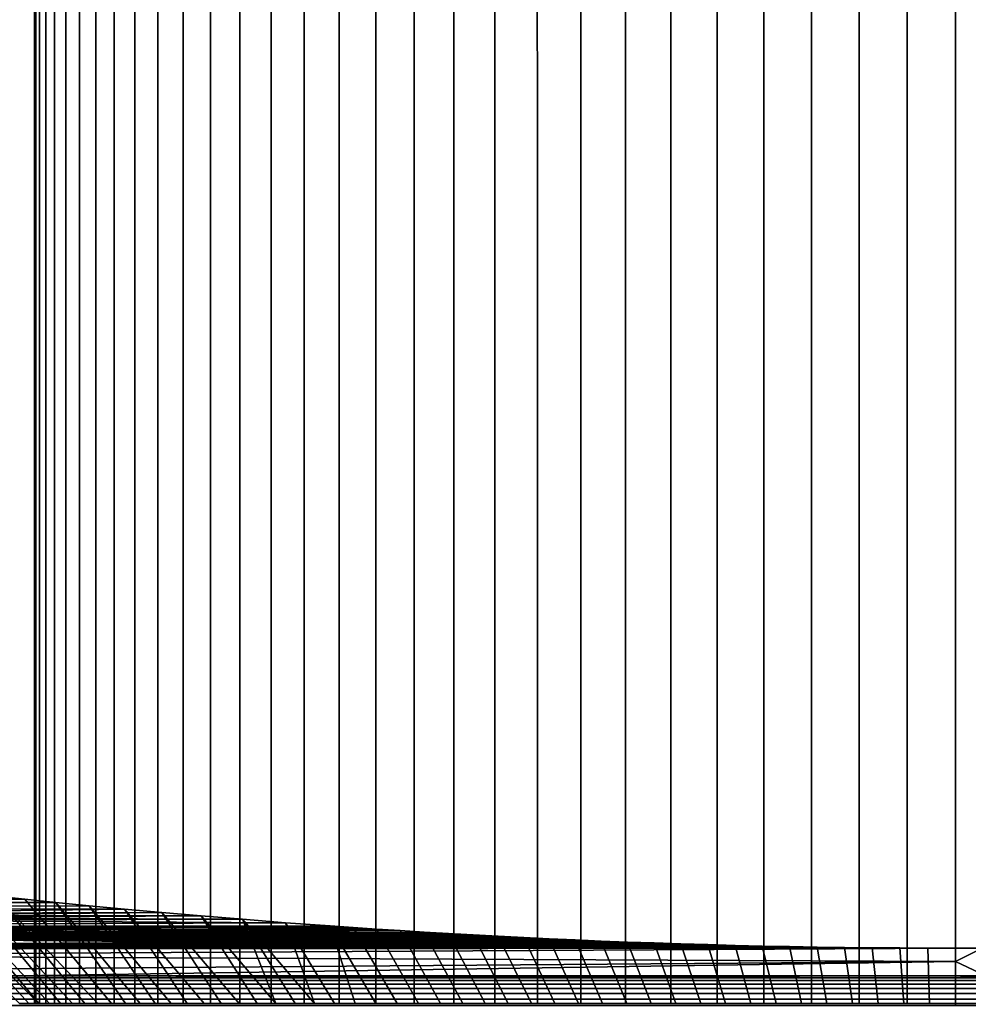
# Model space of a CAD drawing. Header units: metres. Extents: x -109 to 109, y -342 to 66.
# Tile 201 of 256: x 62 to 77, y -9 to 6. Entities that reach past the tile are written whole.
import ezdxf

# ---------------------------------------------------------------- set-up
doc = ezdxf.new("R2010")
doc.units = ezdxf.units.M
doc.layers.add('solid_K_24_62_16_000B91', color=7, linetype='CONTINUOUS')

msp = doc.modelspace()

# ---------------------------------------------------------------- linework, layer by layer
at = {"layer": 'solid_K_24_62_16_000B91'}
for points in [[(62.019871, 21, 0.758871), (62, 21), (62, -9), (62.019871, -9, 0.758854)], [(62, 21), (62.019871, 21, -0.758871), (62.019871, -9, -0.758854), (62, -9)], [(62.079433, 21, 1.515663), (62.019871, 21, 0.758871), (62.019871, -9, 0.758854), (62.07943, -9, 1.515638)], [(62.019871, 21, -0.758871), (62.079433, 21, -1.515663), (62.07943, -9, -1.515638), (62.019871, -9, -0.758854)], [(62.17852, 21, 2.2683), (62.079433, 21, 1.515663), (62.07943, -9, 1.515638), (62.178516, -9, 2.268274)], [(62.079433, 21, -1.515663), (62.17852, 21, -2.2683), (62.178516, -9, -2.268274), (62.07943, -9, -1.515638)], [(62.31686, 21, 3.014719), (62.17852, 21, 2.2683), (62.178516, -9, 2.268274), (62.316856, -9, 3.014699)], [(62.17852, 21, -2.2683), (62.31686, 21, -3.014719), (62.316856, -9, -3.014699), (62.178516, -9, -2.268274)], [(62.494076, 21, 3.752876), (62.31686, 21, 3.014719), (62.316856, -9, 3.014699), (62.494076, -9, 3.752865)], [(62.31686, 21, -3.014719), (62.494076, 21, -3.752876), (62.494076, -9, -3.752865), (62.316856, -9, -3.014699)], [(62.709679, 21, 4.480746), (62.494076, 21, 3.752876), (62.494076, -9, 3.752865), (62.709682, -9, 4.480746)], [(62.494076, 21, -3.752876), (62.709679, 21, -4.480746), (62.709682, -9, -4.480746), (62.494076, -9, -3.752865)], [(62.963085, 21, 5.196335), (62.709679, 21, 4.480746), (62.709682, -9, 4.480746), (62.963089, -9, 5.196345)], [(62.709679, 21, -4.480746), (62.963085, 21, -5.196335), (62.963089, -9, -5.196345), (62.709682, -9, -4.480746)], [(63.25359, 21, 5.897681), (62.963085, 21, 5.196335), (62.963089, -9, 5.196345), (63.253601, -9, 5.897699)], [(62.963085, 21, -5.196335), (63.25359, 21, -5.897681), (63.253601, -9, -5.897699), (62.963089, -9, -5.196345)], [(63.580406, 21, 6.582862), (63.25359, 21, 5.897681), (63.253601, -9, 5.897699), (63.580418, -9, 6.582885)], [(63.25359, 21, -5.897681), (63.580406, 21, -6.582862), (63.580418, -9, -6.582885), (63.253601, -9, -5.897699)], [(63.942631, 21, 7.25), (63.580406, 21, 6.582862), (63.580418, -9, 6.582885), (63.942646, -9, 7.250021)], [(63.580406, 21, -6.582862), (63.942631, 21, -7.25), (63.942646, -9, -7.250021), (63.580418, -9, -6.582885)], [(64.339279, 21, 7.897266), (63.942631, 21, 7.25), (63.942646, -9, 7.250021), (64.339287, -9, 7.897281)], [(63.942631, 21, -7.25), (64.339279, 21, -7.897266), (64.339287, -9, -7.897281), (63.942646, -9, -7.250021)], [(64.769257, 21, 8.522886), (64.339279, 21, 7.897266), (64.339287, -9, 7.897281), (64.769257, -9, 8.522886)], [(64.339279, 21, -7.897266), (64.769257, 21, -8.522886), (64.769257, -9, -8.522886), (64.339287, -9, -7.897281)], [(65.231384, 21, 9.125146), (64.769257, 21, 8.522886), (64.769257, -9, 8.522886), (65.231369, -9, 9.125132)], [(64.769257, 21, -8.522886), (65.231384, 21, -9.125146), (65.231369, -9, -9.125132), (64.769257, -9, -8.522886)], [(65.724403, 21, 9.702394), (65.231384, 21, 9.125146), (65.231369, -9, 9.125132), (65.72438, -9, 9.702374)], [(65.231384, 21, -9.125146), (65.724403, 21, -9.702394), (65.72438, -9, -9.702374), (65.231369, -9, -9.125132)], [(66.246948, 21, 10.253048), (65.724403, 21, 9.702394), (65.72438, -9, 9.702374), (66.246933, -9, 10.25303)], [(65.724403, 21, -9.702394), (66.246948, 21, -10.253048), (66.246933, -9, -10.25303), (65.72438, -9, -9.702374)], [(66.797607, 21, 10.7756), (66.246948, 21, 10.253048), (66.246933, -9, 10.25303), (66.797592, -9, 10.775585)], [(66.246948, 21, -10.253048), (66.797607, 21, -10.7756), (66.797592, -9, -10.775585), (66.246933, -9, -10.25303)], [(67.374855, 21, 11.268617), (66.797607, 21, 10.7756), (66.797592, -9, 10.775585), (67.374847, -9, 11.268608)], [(66.797607, 21, -10.7756), (67.374855, 21, -11.268617), (67.374847, -9, -11.268608), (66.797592, -9, -10.775585)], [(67.977112, 21, 11.730746), (67.374855, 21, 11.268617), (67.374847, -9, 11.268608), (67.977112, -9, 11.730745)], [(67.374855, 21, -11.268617), (67.977112, 21, -11.730746), (67.977112, -9, -11.730745), (67.374847, -9, -11.268608)], [(68.602737, 21, 12.160724), (67.977112, 21, 11.730746), (67.977112, -9, 11.730745), (68.602745, -9, 12.160728)], [(67.977112, 21, -11.730746), (68.602737, 21, -12.160724), (68.602745, -9, -12.160728), (67.977112, -9, -11.730745)], [(69.25, 21, 12.557368), (68.602737, 21, 12.160724), (68.602745, -9, 12.160728), (69.250015, -9, 12.557377)], [(68.602737, 21, -12.160724), (69.25, 21, -12.557368), (69.250015, -9, -12.557377), (68.602745, -9, -12.160728)], [(69.917137, 21, 12.919595), (69.25, 21, 12.557368), (69.250015, -9, 12.557377), (69.91716, -9, 12.919605)], [(69.25, 21, -12.557368), (69.917137, 21, -12.919595), (69.91716, -9, -12.919605), (69.250015, -9, -12.557377)], [(70.602318, 21, 13.246409), (69.917137, 21, 12.919595), (69.91716, -9, 12.919605), (70.602341, -9, 13.246419)], [(69.917137, 21, -12.919595), (70.602318, 21, -13.246409), (70.602341, -9, -13.246419), (69.91716, -9, -12.919605)], [(71.303665, 21, 13.536916), (70.602318, 21, 13.246409), (70.602341, -9, 13.246419), (71.30368, -9, 13.536922)], [(70.602318, 21, -13.246409), (71.303665, 21, -13.536916), (71.30368, -9, -13.536922), (70.602341, -9, -13.246419)], [(72.019257, 21, 13.790319), (71.303665, 21, 13.536916), (71.30368, -9, 13.536922), (72.019257, -9, 13.790319)], [(71.303665, 21, -13.536916), (72.019257, 21, -13.790319), (72.019257, -9, -13.790319), (71.30368, -9, -13.536922)], [(72.747124, 21, 14.005924), (72.019257, 21, 13.790319), (72.019257, -9, 13.790319), (72.747108, -9, 14.005919)], [(72.019257, 21, -13.790319), (72.747124, 21, -14.005924), (72.747108, -9, -14.005919), (72.019257, -9, -13.790319)], [(73.485283, 21, 14.18314), (72.747124, 21, 14.005924), (72.747108, -9, 14.005919), (73.485252, -9, 14.183134)], [(72.747124, 21, -14.005924), (73.485283, 21, -14.18314), (73.485252, -9, -14.183134), (72.747108, -9, -14.005919)], [(74.231697, 21, 14.321481), (73.485283, 21, 14.18314), (73.485252, -9, 14.183134), (74.231674, -9, 14.321476)], [(73.485283, 21, -14.18314), (74.231697, 21, -14.321481), (74.231674, -9, -14.321476), (73.485252, -9, -14.183134)], [(74.984337, 21, 14.420568), (74.231697, 21, 14.321481), (74.231674, -9, 14.321476), (74.984314, -9, 14.420564)], [(74.231697, 21, -14.321481), (74.984337, 21, -14.420568), (74.984314, -9, -14.420564), (74.231674, -9, -14.321476)], [(75.741127, 21, 14.480128), (74.984337, 21, 14.420568), (74.984314, -9, 14.420564), (75.741119, -9, 14.480126)], [(74.984337, 21, -14.420568), (75.741127, 21, -14.480128), (75.741119, -9, -14.480126), (74.984314, -9, -14.420564)], [(76.5, 21, 14.5), (75.741127, 21, 14.480128), (75.741119, -9, 14.480126), (76.5, -9, 14.499998)], [(75.741127, 21, -14.480128), (76.5, 21, -14.5), (76.5, -9, -14.499998), (75.741119, -9, -14.480126)], [(77.258873, 21, 14.480128), (76.5, 21, 14.5), (76.5, -9, 14.499998), (77.258881, -9, 14.480126)], [(76.5, 21, -14.5), (77.258873, 21, -14.480128), (77.258881, -9, -14.480126), (76.5, -9, -14.499998)], [(61.392025, -7.309068, -8.714083), (61.846809, -7.357378, -9.36949), (47.106937, -7.392056, -9.812857), (47.134247, -7.285426, -8.374564)], [(61.910435, -9, 5.933548), (61.762447, -9, 5.555797), (59.927334, -7.143697, 5.943796), (60.239437, -7.180183, 6.655269)], [(61.762447, -9, -5.555797), (61.910435, -9, -5.933548), (60.239441, -7.180184, -6.655278), (59.927338, -7.143697, -5.943801)], [(61.910435, -9, 5.933548), (60.239437, -7.180183, 6.655269), (60.587502, -7.220078, 7.35463), (62.068012, -9, 6.307155)], [(62.235168, -9, -6.676607), (60.587505, -7.220078, -7.354636), (60.239441, -7.180184, -6.655278), (62.068012, -9, -6.307155)], [(61.910435, -9, -5.933548), (62.068012, -9, -6.307155), (60.239441, -7.180184, -6.655278)], [(62.411819, -9, 7.041701), (62.235168, -9, 6.676607), (60.587502, -7.220078, 7.35463), (60.971924, -7.263161, 8.041667)], [(62.235168, -9, 6.676607), (62.068012, -9, 6.307155), (60.587502, -7.220078, 7.35463)], [(62.235168, -9, -6.676607), (62.411819, -9, -7.041701), (60.971928, -7.263161, -8.041669), (60.587505, -7.220078, -7.354636)], [(62.793007, -9, 7.75763), (62.597843, -9, 7.402195), (60.971924, -7.263161, 8.041667), (61.392025, -7.309068, 8.714081)], [(62.597843, -9, 7.402195), (62.411819, -9, 7.041701), (60.971924, -7.263161, 8.041667)], [(62.597843, -9, -7.402195), (62.793007, -9, -7.75763), (61.392025, -7.309068, -8.714083), (60.971928, -7.263161, -8.041669)], [(62.411819, -9, -7.041701), (62.597843, -9, -7.402195), (60.971928, -7.263161, -8.041669)], [(62.336128, -7.407743, -10.006928), (62.859718, -7.45978, -10.62518), (47.085678, -7.508622, -11.174176), (47.106937, -7.392056, -9.812857)], [(62.336128, -7.407743, 10.006927), (47.086773, -7.504116, 11.124677), (47.08604, -7.508834, 11.176503), (62.859718, -7.45978, 10.625178)], [(61.392025, -7.309068, 8.714081), (47.124146, -7.322275, 8.898083), (47.086773, -7.504116, 11.124677), (61.846806, -7.357378, 9.369484)], [(61.846806, -7.357378, 9.369484), (47.086773, -7.504116, 11.124677), (62.336128, -7.407743, 10.006927)], [(62.336128, -7.407743, -10.006928), (47.106937, -7.392056, -9.812857), (61.846809, -7.357378, -9.36949)], [(63.210537, -9, 8.452962), (62.997257, -9, 8.107924), (61.392025, -7.309068, 8.714081), (61.846806, -7.357378, 9.369484)], [(62.997257, -9, 8.107924), (62.793007, -9, 7.75763), (61.392025, -7.309068, 8.714081)], [(62.997257, -9, -8.107924), (63.210537, -9, -8.452962), (61.846809, -7.357378, -9.36949), (61.392025, -7.309068, -8.714083)], [(62.793007, -9, -7.75763), (62.997257, -9, -8.107924), (61.392025, -7.309068, -8.714083)], [(63.210537, -9, 8.452962), (61.846806, -7.357378, 9.369484), (62.336128, -7.407743, 10.006927), (63.432602, -9, 8.792361)], [(63.210537, -9, -8.452962), (63.432602, -9, -8.792361), (62.336128, -7.407743, -10.006928), (61.846809, -7.357378, -9.36949)], [(63.902489, -9, 9.453315), (63.663303, -9, 9.125881), (62.336128, -7.407743, 10.006927), (62.859718, -7.45978, 10.625178)], [(63.663303, -9, 9.125881), (63.432602, -9, 8.792361), (62.336128, -7.407743, 10.006927)], [(63.663303, -9, -9.125881), (63.902489, -9, -9.453315), (62.859718, -7.45978, -10.62518), (62.336128, -7.407743, -10.006928)], [(63.432602, -9, -8.792361), (63.663303, -9, -9.125881), (62.336128, -7.407743, -10.006928)], [(62.859718, -7.45978, 10.625178), (47.08604, -7.508834, 11.176503), (47.060749, -7.726399, 13.347902), (63.416164, -7.512973, 11.221779)], [(63.416164, -7.512973, 11.221779), (47.060749, -7.726399, 13.347902), (64.004089, -7.566811, 11.794667)], [(64.004089, -7.566811, 11.794667), (47.060749, -7.726399, 13.347902), (64.623451, -7.620892, 12.343176)], [(63.416168, -7.512974, -11.221782), (64.004089, -7.566811, -11.79467), (47.0718, -7.612804, -12.262724), (47.085678, -7.508622, -11.174176)], [(64.623459, -7.620893, -12.343177), (47.0718, -7.612804, -12.262724), (64.004089, -7.566811, -11.79467)], [(63.416168, -7.512974, -11.221782), (47.085678, -7.508622, -11.174176), (62.859718, -7.45978, -10.62518)], [(64.405876, -9, 10.089337), (64.150124, -9, 9.774611), (62.859718, -7.45978, 10.625178), (63.416164, -7.512973, 11.221779)], [(64.150124, -9, 9.774611), (63.902489, -9, 9.453315), (62.859718, -7.45978, 10.625178)], [(64.150124, -9, -9.774611), (64.405876, -9, -10.089337), (63.416168, -7.512974, -11.221782), (62.859718, -7.45978, -10.62518)], [(63.902489, -9, -9.453315), (64.150124, -9, -9.774611), (62.859718, -7.45978, -10.62518)], [(64.941269, -9, 10.698517), (64.669685, -9, 10.397408), (63.416164, -7.512973, 11.221779), (64.004089, -7.566811, 11.794667)], [(64.669685, -9, 10.397408), (64.405876, -9, 10.089337), (63.416164, -7.512973, 11.221779)], [(64.669685, -9, -10.397408), (64.941269, -9, -10.698517), (64.004089, -7.566811, -11.79467), (63.416168, -7.512974, -11.221782)], [(64.405876, -9, -10.089337), (64.669685, -9, -10.397408), (63.416168, -7.512974, -11.221782)], [(65.507362, -9, 11.279381), (65.220619, -9, 10.992635), (64.004089, -7.566811, 11.794667), (64.623451, -7.620892, 12.343176)], [(65.220619, -9, 10.992635), (64.941269, -9, 10.698517), (64.004089, -7.566811, 11.794667)], [(65.220619, -9, -10.992635), (65.507362, -9, -11.279381), (64.623459, -7.620893, -12.343177), (64.004089, -7.566811, -11.79467)], [(64.941269, -9, -10.698517), (65.220619, -9, -10.992635), (64.004089, -7.566811, -11.79467)], [(65.949554, -7.727564, -13.358572), (66.653328, -7.77911, -13.822233), (47.055195, -7.796425, -13.974483), (47.0718, -7.612804, -12.262724)], [(65.272652, -7.67467, 12.865209), (47.060749, -7.726399, 13.347902), (47.055367, -7.796602, 13.976038), (65.949547, -7.727564, 13.358567)], [(65.949547, -7.727564, 13.358567), (47.055367, -7.796602, 13.976038), (66.653328, -7.77911, 13.822231)], [(64.623451, -7.620892, 12.343176), (47.060749, -7.726399, 13.347902), (65.272652, -7.67467, 12.865209)], [(65.272659, -7.67467, -12.865211), (47.0718, -7.612804, -12.262724), (64.623459, -7.620893, -12.343177)], [(65.949554, -7.727564, -13.358572), (47.0718, -7.612804, -12.262724), (65.272659, -7.67467, -12.865211)], [(65.507362, -9, 11.279381), (64.623451, -7.620892, 12.343176), (65.272652, -7.67467, 12.865209), (65.801483, -9, 11.558728)], [(65.801483, -9, -11.558728), (66.102592, -9, -11.830317), (65.272659, -7.67467, -12.865211), (64.623459, -7.620893, -12.343177)], [(65.507362, -9, -11.279381), (65.801483, -9, -11.558728), (64.623459, -7.620893, -12.343177)], [(66.102592, -9, 11.830317), (65.272652, -7.67467, 12.865209), (65.949547, -7.727564, 13.358567), (66.41066, -9, 12.094121)], [(66.102592, -9, 11.830317), (65.801483, -9, 11.558728), (65.272652, -7.67467, 12.865209)], [(66.41066, -9, -12.094121), (66.725388, -9, -12.349874), (65.949554, -7.727564, -13.358572), (65.272659, -7.67467, -12.865211)], [(66.102592, -9, -11.830317), (66.41066, -9, -12.094121), (65.272659, -7.67467, -12.865211)], [(66.725388, -9, 12.349874), (65.949547, -7.727564, 13.358567), (66.653328, -7.77911, 13.822231), (67.046684, -9, 12.597512)], [(66.725388, -9, 12.349874), (66.41066, -9, 12.094121), (65.949547, -7.727564, 13.358567)], [(66.725388, -9, -12.349874), (67.046684, -9, -12.597512), (66.653328, -7.77911, -13.822233), (65.949554, -7.727564, -13.358572)], [(74.755806, -8.11729, -16.541006), (75.191048, -8.122086, -16.576305), (47.041367, -8.14911, -16.773804), (47.050076, -7.882656, -14.708989)], [(66.653328, -7.77911, 13.822231), (47.055367, -7.796602, 13.976038), (47.045525, -7.989208, 15.568131), (67.014969, -7.804227, 14.042544)], [(67.014969, -7.804227, 14.042544), (47.045525, -7.989208, 15.568131), (67.382683, -7.828813, 14.254861)], [(67.382683, -7.828813, 14.254861), (47.045525, -7.989208, 15.568131), (67.756111, -7.852793, 14.458901)], [(67.756111, -7.852793, 14.458901), (47.045525, -7.989208, 15.568131), (68.135048, -7.876111, 14.654545)], [(68.135048, -7.876111, 14.654545), (47.045525, -7.989208, 15.568131), (68.519196, -7.898702, 14.841598)], [(68.519196, -7.898702, 14.841598), (47.045525, -7.989208, 15.568131), (68.908501, -7.92052, 15.020005)], [(67.756111, -7.852793, -14.458902), (68.135048, -7.876111, -14.654548), (47.050076, -7.882656, -14.708989), (47.055195, -7.796425, -13.974483)], [(68.519196, -7.898702, -14.841599), (47.050076, -7.882656, -14.708989), (68.135048, -7.876111, -14.654548)], [(68.908501, -7.92052, -15.020006), (47.050076, -7.882656, -14.708989), (68.519196, -7.898702, -14.841599)], [(69.302986, -7.941521, -15.189724), (47.050076, -7.882656, -14.708989), (68.908501, -7.92052, -15.020006)], [(69.702179, -7.96164, -15.350527), (47.050076, -7.882656, -14.708989), (69.302986, -7.941521, -15.189724)], [(70.105721, -7.980815, -15.502211), (47.050076, -7.882656, -14.708989), (69.702179, -7.96164, -15.350527)], [(70.513283, -7.998997, -15.644658), (47.050076, -7.882656, -14.708989), (70.105721, -7.980815, -15.502211)], [(70.924423, -8.016129, -15.777688), (47.050076, -7.882656, -14.708989), (70.513283, -7.998997, -15.644658)], [(71.339149, -8.032181, -15.901292), (47.050076, -7.882656, -14.708989), (70.924423, -8.016129, -15.777688)], [(71.757469, -8.047117, -16.015446), (47.050076, -7.882656, -14.708989), (71.339149, -8.032181, -15.901292)], [(72.178947, -8.060895, -16.12001), (47.050076, -7.882656, -14.708989), (71.757469, -8.047117, -16.015446)], [(72.603271, -8.073472, -16.214865), (47.050076, -7.882656, -14.708989), (72.178947, -8.060895, -16.12001)], [(73.030037, -8.084815, -16.299931), (47.050076, -7.882656, -14.708989), (72.603271, -8.073472, -16.214865)], [(73.45874, -8.094888, -16.37509), (47.050076, -7.882656, -14.708989), (73.030037, -8.084815, -16.299931)], [(73.889359, -8.10367, -16.440342), (47.050076, -7.882656, -14.708989), (73.45874, -8.094888, -16.37509)], [(74.321838, -8.111145, -16.495665), (47.050076, -7.882656, -14.708989), (73.889359, -8.10367, -16.440342)], [(74.755806, -8.11729, -16.541006), (47.050076, -7.882656, -14.708989), (74.321838, -8.111145, -16.495665)], [(67.014969, -7.804227, -14.042546), (47.055195, -7.796425, -13.974483), (66.653328, -7.77911, -13.822233)], [(67.382683, -7.828813, -14.254862), (47.055195, -7.796425, -13.974483), (67.014969, -7.804227, -14.042546)], [(67.756111, -7.852793, -14.458902), (47.055195, -7.796425, -13.974483), (67.382683, -7.828813, -14.254862)], [(67.707642, -9, 13.067398), (67.374115, -9, 12.836697), (66.653328, -7.77911, 13.822231), (67.014969, -7.804227, 14.042544)], [(67.374115, -9, 12.836697), (67.046684, -9, 12.597512), (66.653328, -7.77911, 13.822231)], [(67.707642, -9, -13.067398), (67.014969, -7.804227, -14.042546), (66.653328, -7.77911, -13.822233), (67.374115, -9, -12.836697)], [(67.046684, -9, -12.597512), (67.374115, -9, -12.836697), (66.653328, -7.77911, -13.822233)], [(68.047035, -9, 13.289462), (67.707642, -9, 13.067398), (67.014969, -7.804227, 14.042544), (67.382683, -7.828813, 14.254861)], [(68.047035, -9, -13.289462), (67.382683, -7.828813, -14.254862), (67.014969, -7.804227, -14.042546), (67.707642, -9, -13.067398)], [(68.392075, -9, 13.502743), (68.047035, -9, 13.289462), (67.382683, -7.828813, 14.254861), (67.756111, -7.852793, 14.458901)], [(68.392075, -9, -13.502743), (67.756111, -7.852793, -14.458902), (67.382683, -7.828813, -14.254862), (68.047035, -9, -13.289462)], [(68.742371, -9, 13.706994), (68.392075, -9, 13.502743), (67.756111, -7.852793, 14.458901), (68.135048, -7.876111, 14.654545)], [(68.742371, -9, -13.706994), (68.135048, -7.876111, -14.654548), (67.756111, -7.852793, -14.458902), (68.392075, -9, -13.502743)], [(69.097809, -9, 13.902158), (68.742371, -9, 13.706994), (68.135048, -7.876111, 14.654545), (68.519196, -7.898702, 14.841598)], [(69.097809, -9, -13.902158), (68.519196, -7.898702, -14.841599), (68.135048, -7.876111, -14.654548), (68.742371, -9, -13.706994)], [(69.458298, -9, 14.08818), (69.097809, -9, 13.902158), (68.519196, -7.898702, 14.841598), (68.908501, -7.92052, 15.020005)], [(69.458298, -9, -14.08818), (68.908501, -7.92052, -15.020006), (68.519196, -7.898702, -14.841599), (69.097809, -9, -13.902158)], [(37.164867, -9.45208, 21), (76.5, -29.377958, 21), (38.398052, -8.426518, 21), (37.502522, -8.008116, 21)], [(70.105721, -7.980815, 15.50221), (47.045525, -7.989208, 15.568131), (47.041367, -8.14922, 16.774609), (70.513283, -7.998997, 15.644657)], [(70.513283, -7.998997, 15.644657), (47.041367, -8.14922, 16.774609), (70.924416, -8.016129, 15.777687)], [(70.924416, -8.016129, 15.777687), (47.041367, -8.14922, 16.774609), (71.339142, -8.032181, 15.901291)], [(71.339142, -8.032181, 15.901291), (47.041367, -8.14922, 16.774609), (71.757469, -8.047117, 16.015446)], [(71.757469, -8.047117, 16.015446), (47.041367, -8.14922, 16.774609), (72.178947, -8.060895, 16.12001)], [(72.178947, -8.060895, 16.12001), (47.041367, -8.14922, 16.774609), (72.603271, -8.073472, 16.214865)], [(68.908501, -7.92052, 15.020005), (47.045525, -7.989208, 15.568131), (69.302986, -7.941521, 15.189724)], [(69.302986, -7.941521, 15.189724), (47.045525, -7.989208, 15.568131), (69.702179, -7.96164, 15.350526)], [(69.702179, -7.96164, 15.350526), (47.045525, -7.989208, 15.568131), (70.105721, -7.980815, 15.50221)], [(69.823395, -9, 14.264832), (69.458298, -9, 14.08818), (68.908501, -7.92052, 15.020005), (69.302986, -7.941521, 15.189724)], [(69.823395, -9, -14.264832), (69.302986, -7.941521, -15.189724), (68.908501, -7.92052, -15.020006), (69.458298, -9, -14.08818)], [(70.192848, -9, 14.43199), (69.823395, -9, 14.264832), (69.302986, -7.941521, 15.189724), (69.702179, -7.96164, 15.350526)], [(70.192848, -9, -14.43199), (69.702179, -7.96164, -15.350527), (69.302986, -7.941521, -15.189724), (69.823395, -9, -14.264832)], [(70.566452, -9, 14.589567), (70.192848, -9, 14.43199), (69.702179, -7.96164, 15.350526), (70.105721, -7.980815, 15.50221)], [(70.566452, -9, -14.589567), (70.105721, -7.980815, -15.502211), (69.702179, -7.96164, -15.350527), (70.192848, -9, -14.43199)], [(70.944206, -9, 14.737555), (70.566452, -9, 14.589567), (70.105721, -7.980815, 15.50221), (70.513283, -7.998997, 15.644657)], [(70.944206, -9, -14.737555), (70.513283, -7.998997, -15.644658), (70.105721, -7.980815, -15.502211), (70.566452, -9, -14.589567)], [(71.325485, -9, 14.875714), (70.944206, -9, 14.737555), (70.513283, -7.998997, 15.644657), (70.924416, -8.016129, 15.777687)], [(71.325485, -9, -14.875714), (70.924423, -8.016129, -15.777688), (70.513283, -7.998997, -15.644658), (70.944206, -9, -14.737555)], [(71.710175, -9, 15.004003), (71.325485, -9, 14.875714), (70.924416, -8.016129, 15.777687), (71.339142, -8.032181, 15.901291)], [(71.710175, -9, -15.004003), (71.339149, -8.032181, -15.901292), (70.924423, -8.016129, -15.777688), (71.325485, -9, -14.875714)], [(72.098022, -9, 15.122334), (71.710175, -9, 15.004003), (71.339142, -8.032181, 15.901291), (71.757469, -8.047117, 16.015446)], [(72.098022, -9, -15.122334), (71.757469, -8.047117, -16.015446), (71.339149, -8.032181, -15.901292), (71.710175, -9, -15.004003)], [(72.488991, -9, 15.2307), (72.098022, -9, 15.122334), (71.757469, -8.047117, 16.015446), (72.178947, -8.060895, 16.12001)], [(72.488991, -9, -15.2307), (72.178947, -8.060895, -16.12001), (71.757469, -8.047117, -16.015446), (72.098022, -9, -15.122334)], [(72.882423, -9, 15.328916), (72.488991, -9, 15.2307), (72.178947, -8.060895, 16.12001), (72.603271, -8.073472, 16.214865)], [(72.882423, -9, -15.328916), (72.603271, -8.073472, -16.214865), (72.178947, -8.060895, -16.12001), (72.488991, -9, -15.2307)], [(76.063347, -8.127584, 16.616682), (47.041367, -8.14922, 16.774609), (47.040066, -8.292539, 17.784651), (76.5, -8.128272, 16.621729)], [(47.042728, -8.566908, 19.570492), (76.5, -8.338655, 18.097437), (76.5, -8.128272, 16.621729), (47.040066, -8.292539, 17.784651)], [(47.040638, -8.201608, -17.15085), (47.041367, -8.14911, -16.773804), (76.5, -8.128272, -16.621729), (76.5, -8.338655, -18.097437)], [(47.042538, -8.566907, -19.570486), (47.040638, -8.201608, -17.15085), (76.5, -8.338655, -18.097437), (76.5, -8.566907, -19.570486)], [(72.603271, -8.073472, 16.214865), (47.041367, -8.14922, 16.774609), (73.030037, -8.084815, 16.299931)], [(73.030037, -8.084815, 16.299931), (47.041367, -8.14922, 16.774609), (73.45874, -8.094888, 16.37509)], [(73.45874, -8.094888, 16.37509), (47.041367, -8.14922, 16.774609), (73.889359, -8.10367, 16.440342)], [(73.889359, -8.10367, 16.440342), (47.041367, -8.14922, 16.774609), (74.321838, -8.111145, 16.495665)], [(74.321838, -8.111145, 16.495665), (47.041367, -8.14922, 16.774609), (74.755806, -8.11729, 16.541006)], [(74.755806, -8.11729, 16.541006), (47.041367, -8.14922, 16.774609), (75.191048, -8.122086, 16.576305)], [(75.191048, -8.122086, 16.576305), (47.041367, -8.14922, 16.774609), (75.62709, -8.125521, 16.601547)], [(75.62709, -8.125521, -16.601547), (47.041367, -8.14911, -16.773804), (75.191048, -8.122086, -16.576305)], [(75.62709, -8.125521, 16.601547), (47.041367, -8.14922, 16.774609), (76.063347, -8.127584, 16.616682)], [(76.063347, -8.127584, -16.616682), (47.041367, -8.14911, -16.773804), (75.62709, -8.125521, -16.601547)], [(76.063347, -8.127584, -16.616682), (76.5, -8.128272, -16.621729), (47.041367, -8.14911, -16.773804)], [(73.27829, -9, 15.416973), (72.882423, -9, 15.328916), (72.603271, -8.073472, 16.214865), (73.030037, -8.084815, 16.299931)], [(73.27829, -9, -15.416973), (73.030037, -8.084815, -16.299931), (72.603271, -8.073472, -16.214865), (72.882423, -9, -15.328916)], [(73.67627, -9, 15.494803), (73.27829, -9, 15.416973), (73.030037, -8.084815, 16.299931), (73.45874, -8.094888, 16.37509)], [(73.67627, -9, -15.494803), (73.45874, -8.094888, -16.37509), (73.030037, -8.084815, -16.299931), (73.27829, -9, -15.416973)], [(74.076279, -9, 15.562391), (73.67627, -9, 15.494803), (73.45874, -8.094888, 16.37509), (73.889359, -8.10367, 16.440342)], [(74.076279, -9, -15.562391), (73.889359, -8.10367, -16.440342), (73.45874, -8.094888, -16.37509), (73.67627, -9, -15.494803)], [(74.477722, -9, 15.619631), (74.076279, -9, 15.562391), (73.889359, -8.10367, 16.440342), (74.321838, -8.111145, 16.495665)], [(74.477722, -9, -15.619631), (74.321838, -8.111145, -16.495665), (73.889359, -8.10367, -16.440342), (74.076279, -9, -15.562391)], [(74.880554, -9, 15.666522), (74.477722, -9, 15.619631), (74.321838, -8.111145, 16.495665), (74.755806, -8.11729, 16.541006)], [(74.880554, -9, -15.666522), (74.755806, -8.11729, -16.541006), (74.321838, -8.111145, -16.495665), (74.477722, -9, -15.619631)], [(75.284454, -9, 15.70302), (74.880554, -9, 15.666522), (74.755806, -8.11729, 16.541006), (75.191048, -8.122086, 16.576305)], [(75.284454, -9, -15.70302), (75.191048, -8.122086, -16.576305), (74.755806, -8.11729, -16.541006), (74.880554, -9, -15.666522)], [(75.689232, -9, 15.729118), (75.284454, -9, 15.70302), (75.191048, -8.122086, 16.576305), (75.62709, -8.125521, 16.601547)], [(75.689232, -9, -15.729118), (75.62709, -8.125521, -16.601547), (75.191048, -8.122086, -16.576305), (75.284454, -9, -15.70302)], [(76.094368, -9, 15.744775), (75.689232, -9, 15.729118), (75.62709, -8.125521, 16.601547), (76.063347, -8.127584, 16.616682)], [(76.094368, -9, -15.744775), (76.063347, -8.127584, -16.616682), (75.62709, -8.125521, -16.601547), (75.689232, -9, -15.729118)], [(76.094368, -9, -15.744775), (76.5, -9, -15.75), (76.5, -8.128272, -16.621729), (76.063347, -8.127584, -16.616682)], [(76.5, -9, 15.75), (76.094368, -9, 15.744775), (76.063347, -8.127584, 16.616682), (76.5, -8.128272, 16.621729)], [(76.921074, -8.128272, -16.616394), (76.5, -8.338655, -18.097437), (76.5, -8.128272, -16.621729)], [(76.5, -9, -15.75), (76.905632, -9, -15.744775), (76.921074, -8.128272, -16.616394), (76.5, -8.128272, -16.621729)], [(76.980286, -8.566907, -19.564592), (76.5, -8.566907, -19.570486), (76.5, -8.338655, -18.097437), (76.921074, -8.128272, -16.616394)], [(76.921074, -8.128272, 16.616394), (76.5, -8.128272, 16.621729), (76.5, -8.338655, 18.097437), (76.980286, -8.566907, 19.564592)], [(76.905632, -9, 15.744775), (76.5, -9, 15.75), (76.5, -8.128272, 16.621729), (76.921074, -8.128272, 16.616394)], [(61.771366, -8.566907, 19.570486), (76.5, -8.338655, 18.097437), (47.042728, -8.566908, 19.570492)], [(61.771366, -8.566907, 19.570486), (76.5, -8.566907, 19.570486), (76.5, -8.338655, 18.097437)], [(76.5, -8.338655, 18.097437), (76.5, -8.566907, 19.570486), (76.980286, -8.566907, 19.564592)], [(39.312664, -8.803828, 21), (38.398052, -8.426518, 21), (76.5, -29.377958, 21)], [(47.042538, -8.597252, -19.717253), (47.042538, -8.566907, -19.570486), (76.5, -8.566907, -19.570486), (76.5, -8.597252, -19.717253)], [(76.5, -8.597252, -19.717253), (76.5, -8.640454, -19.860918), (47.042538, -8.639382, -19.857843), (47.042538, -8.597252, -19.717253)], [(76.5, -8.640454, -19.860918), (47.042538, -8.640405, -19.860777), (47.042538, -8.639382, -19.857843)], [(76.5, -8.696155, -20.000216), (47.042538, -8.694149, -19.995762), (47.042538, -8.640405, -19.860777), (76.5, -8.640454, -19.860918)], [(47.042728, -8.597254, 19.71726), (76.5, -8.597252, 19.717253), (61.771366, -8.566907, 19.570486), (47.042728, -8.566908, 19.570492)], [(47.042728, -8.597254, 19.71726), (47.042728, -8.640408, 19.860783), (76.5, -8.640454, 19.860918), (76.5, -8.597252, 19.717253)], [(47.042728, -8.640408, 19.860783), (47.042728, -8.696034, 19.999949), (76.5, -8.696155, 20.000216), (76.5, -8.640454, 19.860918)], [(76.5, -8.597252, 19.717253), (76.5, -8.566907, 19.570486), (61.771366, -8.566907, 19.570486)], [(76.5, -8.597252, -19.717253), (76.5, -8.566907, -19.570486), (76.980286, -8.566907, -19.564592)], [(77.438187, -8.597252, -19.69492), (76.5, -8.597252, -19.717253), (76.980286, -8.566907, -19.564592)], [(76.5, -8.597252, 19.717253), (77.438187, -8.597252, 19.69492), (76.980286, -8.566907, 19.564592), (76.5, -8.566907, 19.570486)], [(77.445023, -8.640454, -19.838423), (76.5, -8.640454, -19.860918), (76.5, -8.597252, -19.717253), (77.438187, -8.597252, -19.69492)], [(76.5, -8.640454, 19.860918), (77.445023, -8.640454, 19.838423), (77.438187, -8.597252, 19.69492), (76.5, -8.597252, 19.717253)], [(77.451645, -8.696155, -19.977562), (76.5, -8.696155, -20.000216), (76.5, -8.640454, -19.860918), (77.445023, -8.640454, -19.838423)], [(76.5, -8.696155, 20.000216), (77.451645, -8.696155, 19.977562), (77.445023, -8.640454, 19.838423), (76.5, -8.640454, 19.860918)], [(40.243591, -9.138782, 21), (39.312664, -8.803828, 21), (76.5, -29.377958, 21)], [(76.5, -8.696155, -20.000216), (47.042538, -8.696031, -19.999941), (47.042538, -8.694149, -19.995762)], [(76.5, -8.763919, -20.13406), (47.042538, -8.760734, -20.128378), (47.042538, -8.696031, -19.999941), (76.5, -8.696155, -20.000216)], [(76.5, -8.763919, -20.13406), (47.042538, -8.763698, -20.133667), (47.042538, -8.760734, -20.128378)], [(76.5, -8.843219, -20.26141), (47.042538, -8.838631, -20.254683), (47.042538, -8.763698, -20.133667), (76.5, -8.763919, -20.13406)], [(76.5, -8.843219, -20.26141), (47.042538, -8.842879, -20.260914), (47.042538, -8.838631, -20.254683)], [(47.042728, -8.696034, 19.999949), (47.042728, -8.763701, 20.133675), (76.5, -8.763919, 20.13406), (76.5, -8.696155, 20.000216)], [(47.042728, -8.763701, 20.133675), (47.042728, -8.842884, 20.26092), (76.5, -8.843219, 20.26141), (76.5, -8.763919, 20.13406)], [(77.458015, -8.763919, -20.111256), (76.5, -8.763919, -20.13406), (76.5, -8.696155, -20.000216), (77.451645, -8.696155, -19.977562)], [(76.5, -8.763919, 20.13406), (77.458015, -8.763919, 20.111256), (77.451645, -8.696155, 19.977562), (76.5, -8.696155, 20.000216)], [(77.464073, -8.843219, -20.238459), (76.5, -8.843219, -20.26141), (76.5, -8.763919, -20.13406), (77.458015, -8.763919, -20.111256)], [(76.5, -8.843219, 20.26141), (77.464073, -8.843219, 20.238459), (77.458015, -8.763919, 20.111256), (76.5, -8.763919, 20.13406)], [(76.5, -8.933437, -20.381271), (47.042538, -8.927245, -20.373714), (47.042538, -8.842879, -20.260914), (76.5, -8.843219, -20.26141)], [(76.5, -8.933437, -20.381271), (47.042538, -8.932961, -20.380692), (47.042538, -8.927245, -20.373714)], [(76.5, -9.033872, -20.492712), (47.042538, -9.025903, -20.484564), (47.042538, -8.932961, -20.380692), (76.5, -8.933437, -20.381271)], [(47.042728, -8.842884, 20.26092), (47.042728, -8.932965, 20.380697), (76.5, -8.933437, 20.381271), (76.5, -8.843219, 20.26141)], [(47.042728, -8.932965, 20.380697), (47.042728, -9.033246, 20.492077), (76.5, -9.033872, 20.492712), (76.5, -8.933437, 20.381271)], [(77.46978, -8.933437, -20.358185), (76.5, -8.933437, -20.381271), (76.5, -8.843219, -20.26141), (77.464073, -8.843219, -20.238459)], [(76.5, -8.933437, 20.381271), (77.46978, -8.933437, 20.358185), (77.464073, -8.843219, 20.238459), (76.5, -8.843219, 20.26141)], [(77.475082, -9.033872, -20.469501), (76.5, -9.033872, -20.492712), (76.5, -8.933437, -20.381271), (77.46978, -8.933437, -20.358185)], [(76.5, -9.033872, 20.492712), (77.475082, -9.033872, 20.469501), (77.46978, -8.933437, 20.358185), (76.5, -8.933437, 20.381271)], [(61.910435, -9, 5.933548), (61.910435, -9, -5.933548), (61.762447, -9, -5.555797)], [(61.910435, -9, 5.933548), (61.762447, -9, -5.555797), (61.762447, -9, 5.555797)], [(62.07943, -9, -1.515638), (62.068012, -9, -6.307155), (61.910435, -9, -5.933548), (62.019871, -9, -0.758854)], [(62, -9), (61.910435, -9, -5.933548), (61.910435, -9, 5.933548), (62.068012, -9, 6.307155)], [(62.019871, -9, -0.758854), (61.910435, -9, -5.933548), (62, -9)], [(62.019871, -9, 0.758854), (62, -9), (62.068012, -9, 6.307155)], [(62.07943, -9, 1.515638), (62.019871, -9, 0.758854), (62.068012, -9, 6.307155)], [(62.316856, -9, -3.014699), (62.235168, -9, -6.676607), (62.068012, -9, -6.307155), (62.178516, -9, -2.268274)], [(62.07943, -9, -1.515638), (62.178516, -9, -2.268274), (62.068012, -9, -6.307155)], [(62.178516, -9, 2.268274), (62.07943, -9, 1.515638), (62.068012, -9, 6.307155), (62.235168, -9, 6.676607)], [(62.316856, -9, 3.014699), (62.178516, -9, 2.268274), (62.235168, -9, 6.676607)], [(62.494076, -9, -3.752865), (62.411819, -9, -7.041701), (62.235168, -9, -6.676607), (62.316856, -9, -3.014699)], [(62.494076, -9, 3.752865), (62.316856, -9, 3.014699), (62.235168, -9, 6.676607), (62.411819, -9, 7.041701)], [(62.709682, -9, -4.480746), (62.597843, -9, -7.402195), (62.411819, -9, -7.041701), (62.494076, -9, -3.752865)], [(62.709682, -9, 4.480746), (62.494076, -9, 3.752865), (62.411819, -9, 7.041701), (62.597843, -9, 7.402195)], [(62.963089, -9, -5.196345), (62.793007, -9, -7.75763), (62.597843, -9, -7.402195), (62.709682, -9, -4.480746)], [(62.963089, -9, 5.196345), (62.709682, -9, 4.480746), (62.597843, -9, 7.402195), (62.793007, -9, 7.75763)], [(63.253601, -9, -5.897699), (62.997257, -9, -8.107924), (62.793007, -9, -7.75763), (62.963089, -9, -5.196345)], [(62.963089, -9, 5.196345), (62.793007, -9, 7.75763), (62.997257, -9, 8.107924)], [(63.253601, -9, 5.897699), (62.963089, -9, 5.196345), (62.997257, -9, 8.107924), (63.210537, -9, 8.452962)], [(63.253601, -9, -5.897699), (63.210537, -9, -8.452962), (62.997257, -9, -8.107924)], [(63.580418, -9, -6.582885), (63.432602, -9, -8.792361), (63.210537, -9, -8.452962), (63.253601, -9, -5.897699)], [(63.580418, -9, 6.582885), (63.253601, -9, 5.897699), (63.210537, -9, 8.452962), (63.432602, -9, 8.792361)], [(63.942646, -9, -7.250021), (63.663303, -9, -9.125881), (63.432602, -9, -8.792361), (63.580418, -9, -6.582885)], [(63.580418, -9, 6.582885), (63.432602, -9, 8.792361), (63.663303, -9, 9.125881)], [(63.942646, -9, 7.250021), (63.580418, -9, 6.582885), (63.663303, -9, 9.125881), (63.902489, -9, 9.453315)], [(63.942646, -9, -7.250021), (63.902489, -9, -9.453315), (63.663303, -9, -9.125881)], [(64.339287, -9, -7.897281), (64.150124, -9, -9.774611), (63.902489, -9, -9.453315), (63.942646, -9, -7.250021)], [(64.339287, -9, 7.897281), (63.942646, -9, 7.250021), (63.902489, -9, 9.453315), (64.150124, -9, 9.774611)], [(64.769257, -9, -8.522886), (64.405876, -9, -10.089337), (64.150124, -9, -9.774611), (64.339287, -9, -7.897281)], [(64.339287, -9, 7.897281), (64.150124, -9, 9.774611), (64.405876, -9, 10.089337)], [(64.769257, -9, 8.522886), (64.339287, -9, 7.897281), (64.405876, -9, 10.089337), (64.669685, -9, 10.397408)], [(64.769257, -9, -8.522886), (64.669685, -9, -10.397408), (64.405876, -9, -10.089337)], [(65.231369, -9, -9.125132), (64.941269, -9, -10.698517), (64.669685, -9, -10.397408), (64.769257, -9, -8.522886)], [(64.769257, -9, 8.522886), (64.669685, -9, 10.397408), (64.941269, -9, 10.698517)], [(65.231369, -9, 9.125132), (64.769257, -9, 8.522886), (64.941269, -9, 10.698517), (65.220619, -9, 10.992635)], [(65.231369, -9, -9.125132), (65.220619, -9, -10.992635), (64.941269, -9, -10.698517)], [(65.72438, -9, -9.702374), (65.507362, -9, -11.279381), (65.220619, -9, -10.992635), (65.231369, -9, -9.125132)], [(65.72438, -9, 9.702374), (65.231369, -9, 9.125132), (65.220619, -9, 10.992635), (65.507362, -9, 11.279381)], [(66.246933, -9, -10.25303), (65.801483, -9, -11.558728), (65.507362, -9, -11.279381), (65.72438, -9, -9.702374)], [(65.72438, -9, 9.702374), (65.507362, -9, 11.279381), (65.801483, -9, 11.558728)], [(66.246933, -9, 10.25303), (65.72438, -9, 9.702374), (65.801483, -9, 11.558728), (66.102592, -9, 11.830317)], [(66.246933, -9, -10.25303), (66.102592, -9, -11.830317), (65.801483, -9, -11.558728)], [(66.797592, -9, -10.775585), (66.41066, -9, -12.094121), (66.102592, -9, -11.830317), (66.246933, -9, -10.25303)], [(66.246933, -9, 10.25303), (66.102592, -9, 11.830317), (66.41066, -9, 12.094121)], [(66.797592, -9, 10.775585), (66.246933, -9, 10.25303), (66.41066, -9, 12.094121), (66.725388, -9, 12.349874)], [(66.797592, -9, -10.775585), (66.725388, -9, -12.349874), (66.41066, -9, -12.094121)], [(67.374847, -9, -11.268608), (67.046684, -9, -12.597512), (66.725388, -9, -12.349874), (66.797592, -9, -10.775585)], [(66.797592, -9, 10.775585), (66.725388, -9, 12.349874), (67.046684, -9, 12.597512)], [(67.374847, -9, 11.268608), (66.797592, -9, 10.775585), (67.046684, -9, 12.597512), (67.374115, -9, 12.836697)], [(67.374847, -9, -11.268608), (67.374115, -9, -12.836697), (67.046684, -9, -12.597512)], [(67.977112, -9, -11.730745), (67.707642, -9, -13.067398), (67.374115, -9, -12.836697), (67.374847, -9, -11.268608)], [(67.977112, -9, 11.730745), (67.374847, -9, 11.268608), (67.374115, -9, 12.836697), (67.707642, -9, 13.067398)], [(68.602745, -9, -12.160728), (68.047035, -9, -13.289462), (67.707642, -9, -13.067398), (67.977112, -9, -11.730745)], [(67.977112, -9, 11.730745), (67.707642, -9, 13.067398), (68.047035, -9, 13.289462)], [(68.602745, -9, 12.160728), (67.977112, -9, 11.730745), (68.047035, -9, 13.289462), (68.392075, -9, 13.502743)], [(68.602745, -9, -12.160728), (68.392075, -9, -13.502743), (68.047035, -9, -13.289462)], [(69.250015, -9, -12.557377), (68.742371, -9, -13.706994), (68.392075, -9, -13.502743), (68.602745, -9, -12.160728)], [(68.602745, -9, 12.160728), (68.392075, -9, 13.502743), (68.742371, -9, 13.706994)], [(69.250015, -9, 12.557377), (68.602745, -9, 12.160728), (68.742371, -9, 13.706994), (69.097809, -9, 13.902158)], [(69.250015, -9, -12.557377), (69.097809, -9, -13.902158), (68.742371, -9, -13.706994)], [(69.91716, -9, -12.919605), (69.458298, -9, -14.08818), (69.097809, -9, -13.902158), (69.250015, -9, -12.557377)], [(69.250015, -9, 12.557377), (69.097809, -9, 13.902158), (69.458298, -9, 14.08818)], [(69.91716, -9, 12.919605), (69.250015, -9, 12.557377), (69.458298, -9, 14.08818), (69.823395, -9, 14.264832)], [(69.91716, -9, -12.919605), (69.823395, -9, -14.264832), (69.458298, -9, -14.08818)], [(70.602341, -9, -13.246419), (70.192848, -9, -14.43199), (69.823395, -9, -14.264832), (69.91716, -9, -12.919605)], [(69.91716, -9, 12.919605), (69.823395, -9, 14.264832), (70.192848, -9, 14.43199)], [(70.602341, -9, 13.246419), (69.91716, -9, 12.919605), (70.192848, -9, 14.43199), (70.566452, -9, 14.589567)], [(70.602341, -9, -13.246419), (70.566452, -9, -14.589567), (70.192848, -9, -14.43199)], [(71.30368, -9, -13.536922), (70.944206, -9, -14.737555), (70.566452, -9, -14.589567), (70.602341, -9, -13.246419)], [(71.30368, -9, 13.536922), (70.602341, -9, 13.246419), (70.566452, -9, 14.589567), (70.944206, -9, 14.737555)], [(72.019257, -9, -13.790319), (71.325485, -9, -14.875714), (70.944206, -9, -14.737555), (71.30368, -9, -13.536922)], [(71.30368, -9, 13.536922), (70.944206, -9, 14.737555), (71.325485, -9, 14.875714)], [(72.019257, -9, 13.790319), (71.30368, -9, 13.536922), (71.325485, -9, 14.875714), (71.710175, -9, 15.004003)], [(72.019257, -9, -13.790319), (71.710175, -9, -15.004003), (71.325485, -9, -14.875714)], [(72.747108, -9, -14.005919), (72.098022, -9, -15.122334), (71.710175, -9, -15.004003), (72.019257, -9, -13.790319)], [(72.019257, -9, 13.790319), (71.710175, -9, 15.004003), (72.098022, -9, 15.122334)], [(72.747108, -9, 14.005919), (72.019257, -9, 13.790319), (72.098022, -9, 15.122334), (72.488991, -9, 15.2307)], [(72.747108, -9, -14.005919), (72.488991, -9, -15.2307), (72.098022, -9, -15.122334)], [(73.485252, -9, -14.183134), (72.882423, -9, -15.328916), (72.488991, -9, -15.2307), (72.747108, -9, -14.005919)], [(72.747108, -9, 14.005919), (72.488991, -9, 15.2307), (72.882423, -9, 15.328916)], [(73.485252, -9, 14.183134), (72.747108, -9, 14.005919), (72.882423, -9, 15.328916), (73.27829, -9, 15.416973)], [(73.485252, -9, -14.183134), (73.27829, -9, -15.416973), (72.882423, -9, -15.328916)], [(74.231674, -9, -14.321476), (73.67627, -9, -15.494803), (73.27829, -9, -15.416973), (73.485252, -9, -14.183134)], [(73.485252, -9, 14.183134), (73.27829, -9, 15.416973), (73.67627, -9, 15.494803)], [(74.231674, -9, 14.321476), (73.485252, -9, 14.183134), (73.67627, -9, 15.494803), (74.076279, -9, 15.562391)], [(74.231674, -9, -14.321476), (74.076279, -9, -15.562391), (73.67627, -9, -15.494803)], [(74.984314, -9, -14.420564), (74.477722, -9, -15.619631), (74.076279, -9, -15.562391), (74.231674, -9, -14.321476)], [(74.231674, -9, 14.321476), (74.076279, -9, 15.562391), (74.477722, -9, 15.619631)], [(74.984314, -9, 14.420564), (74.231674, -9, 14.321476), (74.477722, -9, 15.619631), (74.880554, -9, 15.666522)], [(74.984314, -9, -14.420564), (74.880554, -9, -15.666522), (74.477722, -9, -15.619631)], [(74.984314, -9, -14.420564), (75.284454, -9, -15.70302), (74.880554, -9, -15.666522)], [(74.984314, -9, 14.420564), (74.880554, -9, 15.666522), (75.284454, -9, 15.70302)], [(74.984314, -9, -14.420564), (75.741119, -9, -14.480126), (75.689232, -9, -15.729118), (75.284454, -9, -15.70302)], [(75.741119, -9, 14.480126), (74.984314, -9, 14.420564), (75.284454, -9, 15.70302), (75.689232, -9, 15.729118)], [(75.741119, -9, -14.480126), (76.094368, -9, -15.744775), (75.689232, -9, -15.729118)], [(75.741119, -9, 14.480126), (75.689232, -9, 15.729118), (76.094368, -9, 15.744775)], [(75.741119, -9, -14.480126), (76.5, -9, -14.499998), (76.5, -9, -15.75), (76.094368, -9, -15.744775)], [(76.5, -9, 14.499998), (75.741119, -9, 14.480126), (76.094368, -9, 15.744775), (76.5, -9, 15.75)], [(76.5, -9, -14.499998), (77.258881, -9, -14.480126), (76.905632, -9, -15.744775), (76.5, -9, -15.75)], [(77.258881, -9, 14.480126), (76.5, -9, 14.499998), (76.5, -9, 15.75), (76.905632, -9, 15.744775)]]:
    msp.add_3dface(points, dxfattribs=at)

doc.saveas('drawing.dxf')
